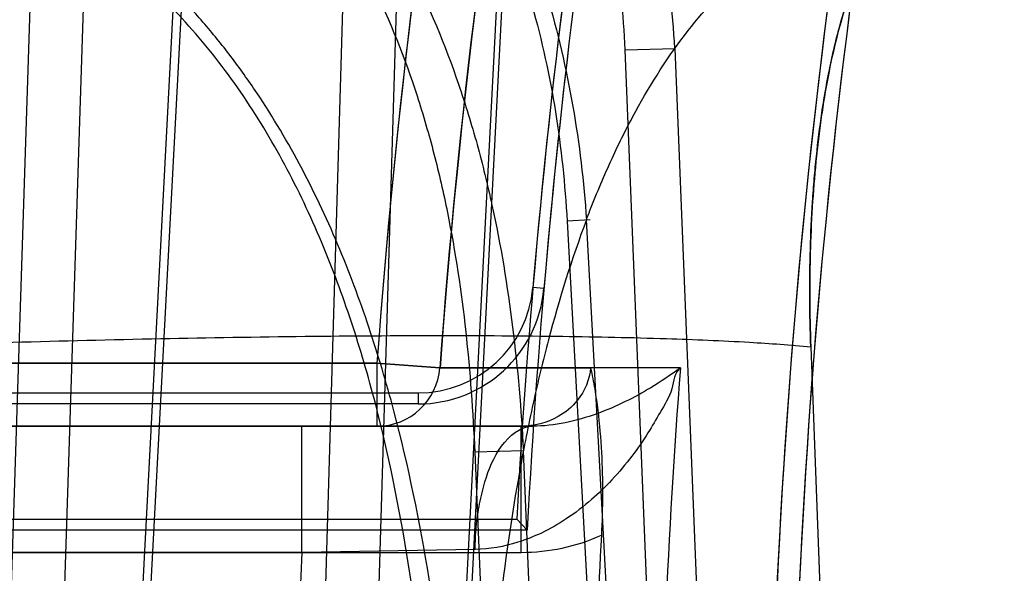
# Model space of a CAD drawing. Header units: millimetres. Extents: x 0 to 297, y 0 to 210.
# Tile 198 of 256: x 55.7974 to 55.8598, y 160.618 to 160.6531. Entities that reach past the tile are written whole.
import ezdxf

# ---------------------------------------------------------------- set-up
doc = ezdxf.new("R2010")
doc.units = ezdxf.units.MM
doc.header["$LTSCALE"] = 16.335
doc.layers.get('0').update_dxf_attribs({"linetype": 'CONTINUOUS'})
for name, color, linetype in [('AXES_REF', 7, 'CONTINUOUS'), ('INTFCLR_1', 7, 'CONTINUOUS'), ('INTFCLR_144815', 7, 'CONTINUOUS'), ('INTFCLR_72935', 7, 'CONTINUOUS')]:
    doc.layers.add(name, color=color, linetype=linetype)

msp = doc.modelspace()

# ---------------------------------------------------------------- linework, layer by layer
at = {"color": 7, "linetype": 'Continuous'}
for radius in [7.756662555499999, 7.756, 7.706331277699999]:
    msp.add_circle((57.52239940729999, 154.539298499), radius, dxfattribs=at)
msp.add_arc((57.52239940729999, 154.539298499), 7.68, 278.2771290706, 261.7228709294, dxfattribs=at)
at = {"layer": 'AXES_REF', "color": 9, "linetype": 'Continuous'}
msp.add_circle((57.52239940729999, 154.539298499), 7.075609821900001, dxfattribs=at)
at = {"layer": 'INTFCLR_1', "color": 9, "linetype": 'Continuous'}
for p, q in [((55.7461757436, 160.631298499), (55.8200102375, 160.631298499)), ((55.8200102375, 160.631298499), (55.8200102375, 160.627298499)), ((55.8200102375, 160.631298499), (55.8239959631, 160.6310033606)), ((55.82916327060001, 160.627298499), (55.7461757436, 160.627298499)), ((55.82916327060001, 160.619298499), (55.82916327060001, 160.627298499)), ((55.7461757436, 160.619298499), (55.82916327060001, 160.619298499))]:
    msp.add_line(p, q, dxfattribs=at)
at = {"layer": 'INTFCLR_1', "color": 6, "linetype": 'Continuous'}
for p, q in [((55.8239959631, 160.6310033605), (55.8335634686, 160.6310033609)), ((55.7660683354, 160.6214090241), (55.8288722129, 160.6214090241)), ((55.8295353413, 160.620709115), (55.8288722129, 160.6214090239)), ((55.8295353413, 160.6207091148), (55.7652995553, 160.6207091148))]:
    msp.add_line(p, q, dxfattribs=at)
at = {"layer": 'INTFCLR_1', "color": 9, "linetype": 'Continuous'}
for centre, radius, start, end in [((56.3061757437, 160.5952984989), 0.4834862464, 136.3898582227, 175.7650415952), ((56.3061757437, 160.595298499), 0.4874965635, 164.5870752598, 175.7650421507), ((55.8200085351, 160.6312965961), 0.003998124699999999, 270.0243968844, 355.7940389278), ((55.8291669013, 160.6317521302), 0.012453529, 269.9832962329, 294.0535823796)]:
    msp.add_arc(centre, radius, start, end, dxfattribs=at)
at = {"layer": 'INTFCLR_1', "color": 6, "linetype": 'Continuous'}
for radius, start, end in [(0.4780171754, 172.3705563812, 176.8687990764), (0.4773172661, 172.3705531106, 176.9483409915), (0.4613172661, 172.3704771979, 183.9851791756), (0.4599066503, 172.3704773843, 183.986556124), (0.4725988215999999, 176.9577900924, 179.5155018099)]:
    msp.add_arc((56.30617574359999, 160.595298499), radius, start, end, dxfattribs=at)
at = {"layer": 'INTFCLR_1', "color": 9, "linetype": 'Continuous'}
msp.add_open_spline([(55.8335634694, 160.631003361), (55.83350233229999, 160.6302583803), (55.8329667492, 160.628995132), (55.83133525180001, 160.6276495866), (55.8299698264, 160.627298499), (55.82916327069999, 160.627298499)], degree=3, knots=[0, 0, 0, 0, 0.3591718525, 0.6124442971, 1, 1, 1, 1], dxfattribs=at)
at = {"layer": 'INTFCLR_1', "color": 6, "linetype": 'Continuous'}
msp.add_open_spline([(55.8335634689, 160.6310033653), (55.8336560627, 160.6305548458), (55.83382852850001, 160.6296585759), (55.8340871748, 160.6278717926), (55.8342759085, 160.6256419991), (55.8343377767, 160.6229961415), (55.83428880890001, 160.6212429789), (55.8342429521, 160.6203800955)], degree=3, knots=[0, 0, 0, 0, 0.128723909, 0.2564579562, 0.5072891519, 0.7571267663, 1, 1, 1, 1], dxfattribs=at)
at = {"layer": 'INTFCLR_144815', "color": 9, "linetype": 'Continuous'}
for p, q in [((55.7982465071, 160.6613919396), (55.7955993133, 160.5792984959)), ((55.8016119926, 160.6613082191), (55.7989641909, 160.5792984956)), ((55.8031617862, 160.5792984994), (55.80750303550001, 160.6613919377)), ((55.8036785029, 160.5792984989), (55.80801190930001, 160.661308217)), ((55.8156308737, 160.5792985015), (55.8180820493, 160.6613919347)), ((55.8190214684, 160.5792985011), (55.82147369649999, 160.6613082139)), ((55.8279767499, 160.6613919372), (55.8237148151, 160.5792984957)), ((55.8283099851, 160.6613082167), (55.8240560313, 160.5792984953)), ((55.8357475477, 160.6511610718), (55.8388984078, 160.6512447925)), ((55.8386626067, 160.5792985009), (55.8357475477, 160.6511610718)), ((55.8388984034, 160.6512447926), (55.8417483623, 160.5810437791)), ((55.8335316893, 160.6403877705), (55.8320680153, 160.6402976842)), ((55.8320680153, 160.6402976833), (55.8354087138, 160.5792984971)), ((55.8365432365, 160.581043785), (55.8332953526, 160.6403814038)), ((55.8475284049, 160.6323227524), (55.848541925, 160.6055728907)), ((55.8292976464, 160.6257319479), (55.8262123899, 160.6256482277)), ((55.8262123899, 160.6256482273), (55.8281804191, 160.5792984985)), ((55.8311964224, 160.5810437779), (55.829297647, 160.6257319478))]:
    msp.add_line(p, q, dxfattribs=at)
for points, knots in [([(55.7989778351, 160.723298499), (55.7985362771, 160.723298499), (55.79753051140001, 160.7229389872), (55.7963098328, 160.721620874), (55.7954203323, 160.7200599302), (55.7948210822, 160.7187026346), (55.7944587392, 160.7177752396), (55.793861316, 160.716116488), (55.7930293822, 160.7132574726), (55.7920628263, 160.70895214), (55.7913451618, 160.7048872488), (55.79087701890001, 160.7017639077), (55.7906093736, 160.6998190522), (55.7901986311, 160.6966517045), (55.7896409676, 160.6916122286), (55.78902345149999, 160.6845095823), (55.7886478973, 160.6788973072), (55.7884266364, 160.6749654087), (55.7882831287, 160.6722033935), (55.7880561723, 160.6672346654), (55.7878101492, 160.6599622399), (55.7876636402, 160.6525522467), (55.7876027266, 160.6464619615), (55.78758051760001, 160.6402035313), (55.7876087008, 160.6354814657), (55.7876470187, 160.6323227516)], [0, 0, 0, 0, 0.0141696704, 0.032245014, 0.0566276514, 0.07159990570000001, 0.07983247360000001, 0.08857479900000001, 0.1281706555, 0.1752647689, 0.2301232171, 0.2605892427, 0.2766105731, 0.2931213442, 0.3630803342, 0.4392931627, 0.5218908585, 0.5435700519, 0.5656680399, 0.6106436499, 0.703181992, 0.7991656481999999, 0.8484706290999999, 0.8986288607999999, 1, 1, 1, 1]), ([(55.7876470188, 160.6323227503), (55.78760898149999, 160.6354578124), (55.7875716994, 160.6416609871), (55.7876313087, 160.6508653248), (55.7877786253, 160.6584048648), (55.7879570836, 160.664307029), (55.7881696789, 160.6699460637), (55.7885013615, 160.6766864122), (55.7889359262, 160.6832164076), (55.7893425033, 160.6881804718), (55.7897663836, 160.6927411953), (55.79034870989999, 160.698013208), (55.7910417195, 160.7029861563), (55.7916502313, 160.7066150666), (55.7922458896, 160.70976572), (55.7930205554, 160.713225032), (55.7940553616, 160.7167814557), (55.79501758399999, 160.7192421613), (55.7958434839, 160.7208037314), (55.7965831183, 160.7219150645), (55.7975267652, 160.7229376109), (55.7985358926, 160.723298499), (55.7989778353, 160.723298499)], [0, 0, 0, 0, 0.1006106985, 0.199055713, 0.2953636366, 0.342590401, 0.3885395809, 0.4764458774, 0.5591383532, 0.5985355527, 0.6362718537, 0.7061191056, 0.7687234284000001, 0.7973639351, 0.8241873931, 0.8716144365, 0.9110602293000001, 0.9429569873, 0.9561975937, 0.9676399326, 0.9858181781, 1, 1, 1, 1]), ([(55.8388984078, 160.6512447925), (55.8387755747, 160.6536130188), (55.8382311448, 160.6583296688), (55.8367594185, 160.6640840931), (55.8350948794, 160.6685044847), (55.8331216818, 160.6727414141), (55.8309761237, 160.6762177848), (55.8288503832, 160.6789629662), (55.8273594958, 160.68072455), (55.82459200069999, 160.6835894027), (55.82145705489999, 160.6860575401), (55.81857093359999, 160.6878106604), (55.8165975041, 160.6888802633), (55.81304101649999, 160.6904785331), (55.8098006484, 160.691375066), (55.8076179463, 160.69173856)], [0, 0, 0, 0, 0.1287568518, 0.2569609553, 0.3213810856, 0.384983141, 0.5105637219, 0.5419689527, 0.5734721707, 0.6358190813, 0.7580421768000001, 0.7885404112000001, 0.8191369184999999, 0.8798569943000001, 1, 1, 1, 1]), ([(55.8357475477, 160.6511610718), (55.8356556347, 160.6534132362), (55.8351912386, 160.6578936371), (55.8338563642, 160.6633634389), (55.83232627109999, 160.6675588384), (55.8305041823, 160.6715711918), (55.8285109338, 160.6748633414), (55.8265292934, 160.6774619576), (55.82513963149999, 160.6791278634), (55.82255661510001, 160.6818354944), (55.8196228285, 160.684167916), (55.8169189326, 160.6858241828), (55.8150693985, 160.6868341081), (55.8117337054, 160.6883434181), (55.8086915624, 160.6891891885), (55.8066419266, 160.6895316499)], [0, 0, 0, 0, 0.1298374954, 0.2586273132, 0.3231850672, 0.3868339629, 0.5122916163, 0.5436287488, 0.5750512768, 0.6372068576, 0.7589754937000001, 0.7893511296, 0.8198239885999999, 0.8802999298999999, 1, 1, 1, 1]), ([(55.8027469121, 160.6842632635), (55.8021718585, 160.6831563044), (55.8013191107, 160.6813680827), (55.8002494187, 160.6788472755), (55.798567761, 160.6745345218), (55.7962325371, 160.6670830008), (55.7944651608, 160.6592229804), (55.7933912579, 160.6533773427), (55.7927009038, 160.6492643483), (55.79159786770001, 160.6416769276), (55.7906515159, 160.632704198), (55.7900555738, 160.6246115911), (55.7897726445, 160.6197803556), (55.7894085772, 160.6123195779), (55.7891208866, 160.6009137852), (55.7892056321, 160.5907372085), (55.789330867, 160.5855788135)], [0, 0, 0, 0, 0.0372726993, 0.0591480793, 0.081815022, 0.1755685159, 0.2921048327, 0.3223045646, 0.3531589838, 0.4167142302, 0.5513725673, 0.6226313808, 0.6591658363, 0.6959740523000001, 0.8458220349, 1, 1, 1, 1]), ([(55.8027469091, 160.6842632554), (55.80497316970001, 160.6837260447), (55.8082469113, 160.6825415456), (55.8123063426, 160.6803190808), (55.8161796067, 160.6776644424), (55.81923517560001, 160.6748466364), (55.8215753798, 160.6721710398), (55.8230794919, 160.6702967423), (55.825509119, 160.6668447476), (55.82752537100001, 160.6631099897), (55.8289652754, 160.6597762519), (55.829853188, 160.6575106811), (55.8311983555, 160.6534929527), (55.83256841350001, 160.647595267), (55.8331323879, 160.6427919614), (55.8332953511, 160.6403813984)], [0, 0, 0, 0, 0.1202040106, 0.1809468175, 0.2426366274, 0.3663086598, 0.3976274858, 0.4292047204, 0.4923997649, 0.6189828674, 0.6509543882, 0.6830001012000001, 0.7466739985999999, 0.8731875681, 1, 1, 1, 1]), ([(55.8037229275, 160.6822058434), (55.8058116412, 160.6816959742), (55.8088825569, 160.6805729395), (55.81268218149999, 160.678461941), (55.8163072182, 160.6759410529), (55.8191606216, 160.6732648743), (55.82133652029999, 160.6707209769), (55.8227363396, 160.6689366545), (55.8249966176, 160.6656460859), (55.82686251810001, 160.6620875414), (55.82818307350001, 160.658908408), (55.828997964, 160.6567422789), (55.8302284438, 160.6528919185), (55.8314643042, 160.647228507), (55.8319383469, 160.642616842), (55.8320680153, 160.6402976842)], [0, 0, 0, 0, 0.1191128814, 0.1793339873, 0.2405248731, 0.3633715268, 0.3945338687, 0.4259739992, 0.4889667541, 0.6154878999, 0.6475290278, 0.6796791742, 0.7436740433, 0.8713175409, 1, 1, 1, 1]), ([(55.7993456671, 160.6764909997), (55.8018157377, 160.6758052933), (55.8054190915, 160.6742793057), (55.8097562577, 160.6714549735), (55.81278265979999, 160.6689617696), (55.8155457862, 160.6661527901), (55.8180319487, 160.6630763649), (55.82023644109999, 160.6597807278), (55.8228029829, 160.6551565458), (55.8245848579, 160.6508657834), (55.8258096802, 160.6470860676), (55.826552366, 160.6445422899), (55.8282698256, 160.637523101), (55.8290150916, 160.6309642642), (55.8292976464, 160.6257319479)], [0, 0, 0, 0, 0.122251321, 0.1841550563, 0.2465049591, 0.3088365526, 0.3717560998, 0.4348594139, 0.4976795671, 0.6237574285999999, 0.6555254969, 0.6871647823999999, 0.7501096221, 1, 1, 1, 1]), ([(55.7984857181, 160.6745890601), (55.8008038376, 160.6739366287), (55.8041844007, 160.6724830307), (55.8082386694, 160.6697884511), (55.8110652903, 160.6674079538), (55.8136413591, 160.6647235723), (55.8159541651, 160.6617800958), (55.81799901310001, 160.6586223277), (55.8203765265, 160.6541784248), (55.8220108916, 160.6500525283), (55.8231246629, 160.6464151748), (55.82380158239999, 160.643956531), (55.8253654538, 160.6371210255), (55.8259893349, 160.630742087), (55.8262123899, 160.6256482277)], [0, 0, 0, 0, 0.1202423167, 0.1812239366, 0.2427342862, 0.3043443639, 0.3666795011, 0.4293621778, 0.4919378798, 0.6181093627, 0.650035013, 0.681882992, 0.7454161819, 1, 1, 1, 1]), ([(55.8263106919, 160.5856233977), (55.8261052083, 160.5891746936), (55.8256688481, 160.5962882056), (55.82480034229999, 160.6069716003), (55.8234548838, 160.6176808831), (55.8216414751, 160.6265753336), (55.8198195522, 160.6327199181), (55.81857765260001, 160.6362244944), (55.817189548, 160.6397116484), (55.8151795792, 160.6439624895), (55.8127569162, 160.6479969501), (55.8105551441, 160.6510396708), (55.8081862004, 160.6539201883), (55.8055486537, 160.6565498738), (55.8026411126, 160.6588524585), (55.7995569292, 160.6609115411), (55.79704599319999, 160.6621545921), (55.7953152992, 160.6628101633)], [0, 0, 0, 0, 0.1216132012, 0.243647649, 0.3663864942, 0.4904425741, 0.5534431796, 0.5853358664, 0.6175277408, 0.68173217, 0.7458615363, 0.7780820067, 0.8100580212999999, 0.8733073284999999, 0.9049126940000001, 0.9367292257, 1, 1, 1, 1]), ([(55.847528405, 160.6323227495), (55.8474889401, 160.6333673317), (55.8474438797, 160.6354352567), (55.8474793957, 160.6385048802), (55.84759545, 160.6410184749), (55.84774239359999, 160.6429852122), (55.84792010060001, 160.6448669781), (55.84820124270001, 160.6471182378), (55.8485737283, 160.6492934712), (55.8489234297, 160.6509452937), (55.8492916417, 160.6524711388), (55.849801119, 160.6542393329), (55.8504045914, 160.655892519), (55.8509334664, 160.657094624), (55.8514615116, 160.6581578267), (55.8521597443, 160.659335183), (55.85308817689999, 160.6605323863), (55.8540813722, 160.6614729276), (55.8551361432, 160.662151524), (55.8562443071, 160.6625597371), (55.8570071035, 160.6626479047), (55.8573829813, 160.6626480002)], [0, 0, 0, 0, 0.091753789, 0.1815166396, 0.2694076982, 0.3125669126, 0.3546185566, 0.4353061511, 0.5116443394, 0.5482469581, 0.5834912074, 0.6494052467, 0.7096551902, 0.7377984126, 0.764641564, 0.8138270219, 0.85768374, 0.8972107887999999, 0.9333282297, 0.9670072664, 1, 1, 1, 1]), ([(55.8573829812, 160.6626480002), (55.8570073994, 160.6626478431), (55.8562467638, 160.6625601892), (55.8551439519, 160.6621549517), (55.853203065, 160.6609095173), (55.8517033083, 160.6587466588), (55.8506697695, 160.6565276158), (55.8501905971, 160.6553059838), (55.8497161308, 160.6539428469), (55.8491840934, 160.6521006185), (55.8486495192, 160.6497291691), (55.8482869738, 160.6476232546), (55.8480419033, 160.6458429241), (55.8478248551, 160.6439629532), (55.8476205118, 160.6415389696), (55.8475047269, 160.6390668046), (55.8474624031, 160.6370359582), (55.8474544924, 160.6349494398), (55.8474886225, 160.6333752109), (55.8475284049, 160.632322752)], [0, 0, 0, 0, 0.0329952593, 0.06653992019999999, 0.1023576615, 0.2341585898, 0.2886102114, 0.3181527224, 0.3493214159, 0.415407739, 0.4864622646, 0.5627887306, 0.6030561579, 0.6443314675, 0.7290312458, 0.8167025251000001, 0.8617033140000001, 0.9074743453, 1, 1, 1, 1]), ([(55.8249518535, 160.5855370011), (55.8247514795, 160.5890800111), (55.8243375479, 160.5961615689), (55.8235480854, 160.6067680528), (55.8223303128, 160.617336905), (55.8206777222, 160.6260752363), (55.8190036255, 160.6320919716), (55.8178563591, 160.6355061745), (55.8165788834, 160.6388911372), (55.8147196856, 160.6430065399), (55.8124698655, 160.6469134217), (55.810420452, 160.6498550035), (55.80821640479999, 160.6526294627), (55.8057553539, 160.6551617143), (55.8030353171, 160.6573782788), (55.8001533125, 160.6593570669), (55.7977993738, 160.6605522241), (55.7961752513, 160.6611818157)], [0, 0, 0, 0, 0.1248651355, 0.2496005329, 0.3741910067, 0.4990542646, 0.5620229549, 0.5937827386, 0.6257619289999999, 0.6893021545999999, 0.7524559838, 0.7840722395, 0.8153727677, 0.8770772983, 0.9078185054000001, 0.9387092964, 1, 1, 1, 1]), ([(55.8332952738, 160.6403814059), (55.8333696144, 160.6405783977), (55.8336621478, 160.6413424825), (55.834189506, 160.6426450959), (55.8351224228, 160.6447603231), (55.8367930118, 160.6481061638), (55.8394787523, 160.6523229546), (55.84242024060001, 160.6554984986), (55.8445039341, 160.6571917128), (55.8458612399, 160.6581731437), (55.8482848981, 160.6596254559), (55.8520556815, 160.6610401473), (55.85523711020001, 160.66139099), (55.85682485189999, 160.6613919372)], [0, 0, 0, 0, 0.0187560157, 0.0728836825, 0.1251833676, 0.224679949, 0.4058705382, 0.5687625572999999, 0.6073438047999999, 0.6449671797, 0.7179054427, 0.8585486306, 1, 1, 1, 1]), ([(55.8332953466, 160.6403813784), (55.83235715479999, 160.6378946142), (55.8313643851, 160.6346955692), (55.8303771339, 160.6307803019), (55.82974687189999, 160.6280405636), (55.8287422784, 160.6229919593), (55.8278843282, 160.6170048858), (55.8273495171, 160.6116023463), (55.8270982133, 160.6083804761), (55.8267783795, 160.6034084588), (55.82653792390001, 160.5958026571), (55.8266411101, 160.5890166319), (55.8267693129, 160.5855788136)], [0, 0, 0, 0, 0.1436399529, 0.1805795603, 0.218231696, 0.2955572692, 0.4587139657, 0.5448233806, 0.5889339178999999, 0.6333573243, 0.8140790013, 1, 1, 1, 1]), ([(55.7876470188, 160.6323227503), (55.790734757, 160.6324347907), (55.796949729, 160.6326368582), (55.8062220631, 160.6328656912), (55.8152759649, 160.633011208), (55.8237773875, 160.6330642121), (55.8314157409, 160.6330215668), (55.8379404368, 160.632887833), (55.8431862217, 160.6326723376), (55.84623603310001, 160.6324562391), (55.847528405, 160.6323227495)], [0, 0, 0, 0, 0.154723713, 0.3113826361, 0.4644588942, 0.6081603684, 0.7371004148, 0.8469550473, 0.9349387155, 1, 1, 1, 1])]:
    msp.add_open_spline(points, degree=3, knots=knots, dxfattribs=at)
at = {"layer": 'INTFCLR_72935', "color": 9, "linetype": 'Continuous'}
for p, q in [((55.8305992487, 160.6360264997), (55.829901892, 160.6360862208)), ((55.8200102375, 160.631298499), (55.7461757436, 160.631298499)), ((55.8200102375, 160.631298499), (55.8200102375, 160.627298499)), ((55.823995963, 160.6310033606), (55.8200102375, 160.631298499)), ((55.839251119, 160.6310033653), (55.8239959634, 160.6310033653)), ((55.8226284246, 160.6294090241), (55.8226284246, 160.6287091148)), ((55.7461757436, 160.627298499), (55.8298885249, 160.627298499)), ((55.8152489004, 160.619298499), (55.8152489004, 160.627298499)), ((55.8152489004, 160.619298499), (55.7461757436, 160.619298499)), ((55.8262377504, 160.6194824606), (55.8152489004, 160.619298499))]:
    msp.add_line(p, q, dxfattribs=at)
at = {"layer": 'INTFCLR_72935', "color": 6, "linetype": 'Continuous'}
for p, q in [((55.7815987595, 160.6294090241), (55.8226284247, 160.6294090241)), ((55.8226284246, 160.6287091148), (55.7815987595, 160.6287091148))]:
    msp.add_line(p, q, dxfattribs=at)
at = {"layer": 'INTFCLR_72935', "color": 9, "linetype": 'Continuous'}
for centre, radius, start, end in [((56.30617574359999, 160.595298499), 0.4874965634, 164.5322986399, 175.7650421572), ((56.30617574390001, 160.5952984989), 0.4834999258, 164.5322980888, 175.7650415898), ((55.820008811, 160.6312963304), 0.0039978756, 270.0204430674, 355.7975453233), ((56.3061757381, 160.5952984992), 0.468287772, 175.6272070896, 179.5145993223), ((56.3061757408, 160.5952984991), 0.4915131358, 177.2012025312, 179.0673973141)]:
    msp.add_arc(centre, radius, start, end, dxfattribs=at)
at = {"layer": 'INTFCLR_72935', "color": 6, "linetype": 'Continuous'}
for centre, radius, start, end in [((56.30617574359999, 160.595298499), 0.4780171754, 171.1068503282, 175.1051770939), ((56.30617574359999, 160.595298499), 0.4773172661, 171.1068501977, 175.1051772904), ((56.30617574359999, 160.595298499), 0.4613172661, 171.956117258, 183.9851791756), ((56.30617574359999, 160.595298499), 0.4599066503, 172.1087359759, 183.9865561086), ((55.8226284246, 160.6367091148), 0.007300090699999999, 270.000000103, 355.1051762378), ((55.8226284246, 160.6367091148), 0.008, 269.9999952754, 355.1051645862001)]:
    msp.add_arc(centre, radius, start, end, dxfattribs=at)
at = {"layer": 'INTFCLR_72935', "color": 9, "linetype": 'Continuous'}
for points, knots in [([(55.8392511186, 160.6310033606), (55.83887133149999, 160.6307112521), (55.8388099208, 160.6295059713), (55.8379755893, 160.6282335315), (55.8371769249, 160.6267712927), (55.8361608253, 160.6253388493), (55.8349764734, 160.6239142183), (55.8335905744, 160.6225713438), (55.8320983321, 160.6214221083), (55.830515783, 160.6205177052), (55.8286029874, 160.6197557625), (55.82715082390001, 160.6194974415), (55.8262377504, 160.6194824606)], [0, 0, 0, 0, 0.07829295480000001, 0.169583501, 0.2517560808, 0.3494140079, 0.4562745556, 0.5540190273, 0.6641789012, 0.76318925, 0.8507777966, 1, 1, 1, 1]), ([(55.8392511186, 160.6310033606), (55.8386474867, 160.6305488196), (55.8375128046, 160.6297809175), (55.83573964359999, 160.6288093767), (55.8333095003, 160.6277654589), (55.8312729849, 160.6272984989), (55.8298885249, 160.6272984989)], [0, 0, 0, 0, 0.222068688, 0.4019012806, 0.5931280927, 1, 1, 1, 1]), ([(55.8262377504, 160.6194824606), (55.8262427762, 160.6199611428), (55.8262936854, 160.620931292), (55.8264894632, 160.6223691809), (55.8269273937, 160.6241258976), (55.82766866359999, 160.626046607), (55.8291066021, 160.627298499), (55.8298885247, 160.627298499)], [0, 0, 0, 0, 0.1563516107, 0.3168264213, 0.4736433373, 0.7446152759, 1, 1, 1, 1])]:
    msp.add_open_spline(points, degree=3, knots=knots, dxfattribs=at)

doc.saveas('drawing.dxf')
